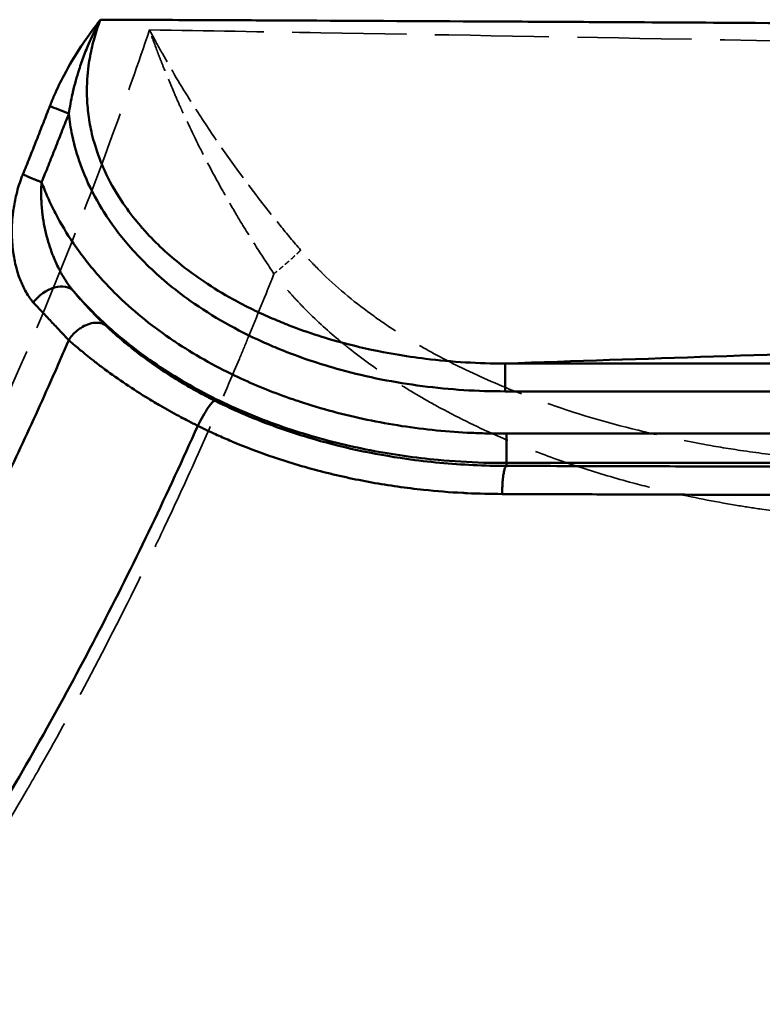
# Model space of a CAD drawing. Header units: millimetres. Extents: x 3367 to 6255, y 2001 to 4216.
# Tile 234 of 256: x 4885 to 4911, y 2892 to 2926. Entities that reach past the tile are written whole.
import ezdxf

# ---------------------------------------------------------------- set-up
doc = ezdxf.new("R2010")
doc.units = ezdxf.units.MM
doc.linetypes.add('DASHED', pattern=[0.2067, 0.1654, -0.0413])
for name, color, linetype, lineweight in [('Sichtbare Kanten(DIN)', 7, 'Continuous', 50), ('Sichtbare tangentiale Kanten(DIN)', 7, 'Continuous', 50), ('Verdeckte tangentiale Kanten(DIN)', 7, 'DASHED', 35)]:
    doc.layers.add(name, color=color, linetype=linetype, lineweight=lineweight)

msp = doc.modelspace()

# ---------------------------------------------------------------- linework, layer by layer
at = {"layer": 'Sichtbare Kanten(DIN)'}
msp.add_open_spline([(4887.0619, 2915.01141), (4887.04155, 2915.03299), (4887.02116, 2915.05452), (4887.00079, 2915.07607), (4886.97449, 2915.10389), (4886.94822, 2915.13174), (4886.92195, 2915.15958), (4886.86944, 2915.21523), (4886.81693, 2915.27084), (4886.76445, 2915.32645), (4886.65956, 2915.43759), (4886.55474, 2915.54873), (4886.44996, 2915.65991), (4886.34519, 2915.77107), (4886.24047, 2915.88226), (4886.13588, 2915.99355), (4886.08354, 2916.04922), (4886.03124, 2916.10492), (4885.97896, 2916.16062), (4885.95281, 2916.18848), (4885.92666, 2916.21635), (4885.90055, 2916.24425), (4885.87442, 2916.27216), (4885.84833, 2916.30012), (4885.82217, 2916.32795)], degree=3, knots=[0, 0, 0, 0, 0.04914168, 0.04914168, 0.04914168, 0.11259783, 0.11259783, 0.11259783, 0.23942762, 0.23942762, 0.23942762, 0.4928783, 0.4928783, 0.4928783, 0.74629863, 0.74629863, 0.74629863, 0.87309468, 0.87309468, 0.87309468, 0.9365312, 0.9365312, 0.9365312, 1, 1, 1, 1], dxfattribs=at)
at = {"layer": 'Sichtbare tangentiale Kanten(DIN)'}
for p, q in [((4929.12306, 2914.1931), (4902.30438, 2914.1931)), ((4902.3044, 2913.21988), (4902.3044, 2914.1931)), ((4929.12306, 2913.21988), (4902.3044, 2913.21988)), ((4902.35048, 2911.7436), (4929.12899, 2911.7436)), ((4929.12899, 2910.71757), (4902.35233, 2910.71757)), ((4902.35233, 2910.71757), (4902.35251, 2910.61628))]:
    msp.add_line(p, q, dxfattribs=at)
for centre, major_axis, ratio, start_param, end_param in [((4887.06619, 2922.94818), (-0.93219, 0.36196), 0.02440307, 0.79087262, 1.58027147), ((4886.46645, 2916.07342), (0.76885, 0.63943), 0.64434653, 0.02282353, 1.90986391), ((4891.72823, 2911.99233), (0.44603, 0.89502), 0.15391024, 0.01776676, 1.61912297)]:
    msp.add_ellipse(centre, major_axis=major_axis, ratio=ratio, start_param=start_param, end_param=end_param, dxfattribs=at)
for points, knots in [([(4886.40407, 2923.18667), (4886.45213, 2923.31026), (4886.60395, 2923.67785), (4886.9502, 2924.39304), (4887.41981, 2925.1758), (4887.86325, 2925.80257), (4888.09399, 2926.10322), (4888.17179, 2926.20213)], [0, 0, 0, 0, 0.11106011, 0.33318034, 0.66653283, 0.88884428, 1, 1, 1, 1]), ([(4887.06619, 2922.922), (4887.10047, 2923.15013), (4887.14368, 2923.38119), (4887.19575, 2923.61309), (4887.20039, 2923.63371), (4887.20509, 2923.65433), (4887.20986, 2923.67497), (4887.2406, 2923.80793), (4887.27427, 2923.94112), (4887.31096, 2924.07427), (4887.34629, 2924.20249), (4887.38435, 2924.33067), (4887.42521, 2924.45858), (4887.47979, 2924.62949), (4887.53936, 2924.79993), (4887.60399, 2924.96952), (4887.63667, 2925.05526), (4887.67064, 2925.14079), (4887.70587, 2925.22608), (4887.71503, 2925.24827), (4887.72427, 2925.27045), (4887.73358, 2925.29261), (4887.77683, 2925.39556), (4887.82167, 2925.49814), (4887.86825, 2925.60011), (4887.91502, 2925.70247), (4887.96353, 2925.80419), (4888.01463, 2925.90474), (4888.06548, 2926.00478), (4888.11888, 2926.10367), (4888.17178, 2926.20207)], [0, 0, 0, 0, 0.75454158, 0.75454158, 0.75454158, 0.8216373, 0.8216373, 0.8216373, 1.25399736, 1.25399736, 1.25399736, 1.67038649, 1.67038649, 1.67038649, 2.226722, 2.226722, 2.226722, 2.50799473, 2.50799473, 2.50799473, 2.58116623, 2.58116623, 2.58116623, 2.92110745, 2.92110745, 2.92110745, 3.26237133, 3.26237133, 3.26237133, 3.60189971, 3.60189971, 3.60189971, 3.60189971]), ([(4902.30438, 2914.1931), (4901.84141, 2914.19206), (4901.37761, 2914.20527), (4900.91526, 2914.23247), (4900.45248, 2914.2597), (4899.99114, 2914.30093), (4899.5316, 2914.3566), (4899.17379, 2914.39995), (4898.81707, 2914.45206), (4898.46207, 2914.51318), (4897.90543, 2914.60903), (4897.3533, 2914.72704), (4896.80794, 2914.8682), (4896.11252, 2915.04821), (4895.42812, 2915.26586), (4894.76081, 2915.52422), (4894.57122, 2915.59762), (4894.38303, 2915.67429), (4894.19639, 2915.75429), (4893.71795, 2915.95936), (4893.24976, 2916.18633), (4892.79639, 2916.43722), (4892.45033, 2916.62873), (4892.11315, 2916.83396), (4891.78631, 2917.05387), (4891.51794, 2917.23445), (4891.25653, 2917.42493), (4891.00383, 2917.62547), (4890.54574, 2917.98901), (4890.1158, 2918.38628), (4889.72694, 2918.81631), (4889.63201, 2918.92129), (4889.53952, 2919.02822), (4889.4497, 2919.13702), (4889.25404, 2919.37405), (4889.07096, 2919.62008), (4888.90254, 2919.87475), (4888.67694, 2920.21588), (4888.47765, 2920.57252), (4888.30956, 2920.94285), (4888.29458, 2920.97586), (4888.27984, 2921.00898), (4888.26535, 2921.04221), (4888.13957, 2921.33073), (4888.0327, 2921.6273), (4887.94699, 2921.92934), (4887.9121, 2922.05231), (4887.88067, 2922.17619), (4887.85289, 2922.3008), (4887.80459, 2922.5175), (4887.76734, 2922.73639), (4887.74146, 2922.95646), (4887.71591, 2923.17377), (4887.70138, 2923.39226), (4887.69796, 2923.61096), (4887.6928, 2923.94181), (4887.71308, 2924.27316), (4887.75753, 2924.60171), (4887.77222, 2924.7103), (4887.78942, 2924.81862), (4887.80917, 2924.92653), (4887.84894, 2925.14376), (4887.89905, 2925.35932), (4887.95917, 2925.57241), (4887.98922, 2925.67894), (4888.02177, 2925.78484), (4888.05759, 2925.88973), (4888.09313, 2925.99382), (4888.13189, 2926.09691), (4888.17091, 2926.19978)], [0.00001944, 0.00001944, 0.00001944, 0.00001944, 1.35842094, 1.35842094, 1.35842094, 2.71808527, 2.71808527, 2.71808527, 3.77673179, 3.77673179, 3.77673179, 5.43672039, 5.43672039, 5.43672039, 7.55346358, 7.55346358, 7.55346358, 8.15487193, 8.15487193, 8.15487193, 9.69659394, 9.69659394, 9.69659394, 10.87341888, 10.87341888, 10.87341888, 11.83972431, 11.83972431, 11.83972431, 13.59143195, 13.59143195, 13.59143195, 14.01906422, 14.01906422, 14.01906422, 14.95061266, 14.95061266, 14.95061266, 16.19840413, 16.19840413, 16.19840413, 16.3096343, 16.3096343, 16.3096343, 17.27551464, 17.27551464, 17.27551464, 17.66876008, 17.66876008, 17.66876008, 18.35262516, 18.35262516, 18.35262516, 19.02788184, 19.02788184, 19.02788184, 20.04939961, 20.04939961, 20.04939961, 20.38704399, 20.38704399, 20.38704399, 21.06672791, 21.06672791, 21.06672791, 21.40650087, 21.40650087, 21.40650087, 21.74367457, 21.74367457, 21.74367457, 21.74367457]), ([(4888.17144, 2926.20201), (4889.28806, 2926.1977), (4890.40442, 2926.19331), (4891.51862, 2926.18861), (4892.37508, 2926.185), (4893.23028, 2926.18122), (4894.08446, 2926.17734), (4894.47467, 2926.17556), (4894.86466, 2926.17376), (4895.25447, 2926.17194), (4897.7425, 2926.16029), (4900.22307, 2926.14769), (4902.69696, 2926.1346), (4903.74003, 2926.12907), (4904.78192, 2926.12346), (4905.82272, 2926.1178), (4907.25267, 2926.11001), (4908.68056, 2926.1021), (4910.10667, 2926.09415), (4912.57307, 2926.0804), (4915.03415, 2926.0665), (4917.4911, 2926.05267), (4919.4196, 2926.04182), (4921.34557, 2926.03101), (4923.26958, 2926.02039), (4923.7991, 2926.01747), (4924.32847, 2926.01456), (4924.8577, 2926.01167), (4927.31225, 2925.99827), (4929.76389, 2925.98525), (4932.2138, 2925.97332), (4933.08803, 2925.96906), (4933.96203, 2925.96494), (4934.83587, 2925.96099), (4936.41315, 2925.95385), (4937.98988, 2925.94727), (4939.56636, 2925.94128), (4939.91423, 2925.93996), (4940.26208, 2925.93866), (4940.60993, 2925.9374)], [0, 0, 0, 0, 0.062821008, 0.062821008, 0.062821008, 0.111110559, 0.111110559, 0.111110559, 0.1331699, 0.1331699, 0.1331699, 0.273966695, 0.273966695, 0.273966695, 0.333331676, 0.333331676, 0.333331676, 0.414892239, 0.414892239, 0.414892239, 0.555947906, 0.555947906, 0.555947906, 0.666665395, 0.666665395, 0.666665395, 0.697136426, 0.697136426, 0.697136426, 0.838459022, 0.838459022, 0.838459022, 0.888888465, 0.888888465, 0.888888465, 0.979914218, 0.979914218, 0.979914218, 0.999999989, 0.999999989, 0.999999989, 0.999999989]), ([(4885.46085, 2920.79877), (4885.53852, 2920.99166), (4885.61618, 2921.18457), (4885.69338, 2921.37766), (4885.77491, 2921.58155), (4885.85594, 2921.78565), (4885.93663, 2921.98988), (4886.01733, 2922.19412), (4886.0977, 2922.39849), (4886.17757, 2922.60305), (4886.25347, 2922.79743), (4886.32893, 2922.99199), (4886.40437, 2923.18655)], [0, 0, 0, 0, 0.2429862, 0.2429862, 0.2429862, 0.4995711, 0.4995711, 0.4995711, 0.75616812, 0.75616812, 0.75616812, 1, 1, 1, 1]), ([(4887.06673, 2922.92176), (4886.991, 2922.72718), (4886.91525, 2922.53261), (4886.83906, 2922.33821), (4886.75861, 2922.13294), (4886.67766, 2921.92786), (4886.59637, 2921.72291), (4886.51509, 2921.51796), (4886.43347, 2921.31314), (4886.35135, 2921.10852), (4886.27331, 2920.91409), (4886.19482, 2920.71984), (4886.1163, 2920.52561)], [29.48939095, 29.48939095, 29.48939095, 29.48939095, 30.11598062, 30.11598062, 30.11598062, 30.77760929, 30.77760929, 30.77760929, 31.43923579, 31.43923579, 31.43923579, 32.06791196, 32.06791196, 32.06791196, 32.06791196]), ([(4902.3044, 2913.21988), (4901.82252, 2913.21988), (4901.34022, 2913.23521), (4900.85786, 2913.26574), (4900.37557, 2913.29627), (4899.89323, 2913.34201), (4899.41237, 2913.40382), (4898.45195, 2913.52728), (4897.49744, 2913.71495), (4896.56137, 2913.97145), (4895.83279, 2914.1711), (4895.11538, 2914.41244), (4894.41673, 2914.69799), (4894.21801, 2914.77921), (4894.02083, 2914.86401), (4893.82535, 2914.95244), (4892.94183, 2915.3521), (4892.09301, 2915.82598), (4891.30312, 2916.38625), (4891.02254, 2916.58526), (4890.7494, 2916.79516), (4890.48556, 2917.01596), (4890.0069, 2917.41655), (4889.55775, 2917.85367), (4889.15048, 2918.32685), (4888.83469, 2918.69375), (4888.54407, 2919.08231), (4888.28542, 2919.49152), (4888.26344, 2919.52629), (4888.24169, 2919.56121), (4888.22018, 2919.59628), (4887.98841, 2919.97409), (4887.78362, 2920.36918), (4887.61302, 2920.77847), (4887.47924, 2921.09946), (4887.36648, 2921.42919), (4887.27711, 2921.76539), (4887.24196, 2921.89759), (4887.21046, 2922.03081), (4887.18273, 2922.1649), (4887.13104, 2922.41478), (4887.09241, 2922.66765), (4887.0662, 2922.9219)], [3.59402268, 3.59402268, 3.59402268, 3.59402268, 5.04834997, 5.04834997, 5.04834997, 6.50248443, 6.50248443, 6.50248443, 9.40686212, 9.40686212, 9.40686212, 11.6674592, 11.6674592, 11.6674592, 12.31044762, 12.31044762, 12.31044762, 15.21652017, 15.21652017, 15.21652017, 16.24878187, 16.24878187, 16.24878187, 18.12156918, 18.12156918, 18.12156918, 19.57370855, 19.57370855, 19.57370855, 19.69710185, 19.69710185, 19.69710185, 21.02654664, 21.02654664, 21.02654664, 22.06915444, 22.06915444, 22.06915444, 22.47910673, 22.47910673, 22.47910673, 23.24306201, 23.24306201, 23.24306201, 23.24306201]), ([(4885.82199, 2916.32826), (4885.80895, 2916.34417), (4885.7959, 2916.3601), (4885.78307, 2916.3763), (4885.77025, 2916.39249), (4885.75765, 2916.40894), (4885.74521, 2916.4256), (4885.73225, 2916.44295), (4885.71947, 2916.46054), (4885.70687, 2916.47835), (4885.69533, 2916.49466), (4885.68393, 2916.51117), (4885.6727, 2916.52786), (4885.6258, 2916.59753), (4885.58164, 2916.67043), (4885.54028, 2916.74608), (4885.52839, 2916.76782), (4885.51673, 2916.78978), (4885.50531, 2916.81196), (4885.43705, 2916.94447), (4885.37706, 2917.08469), (4885.32528, 2917.23119), (4885.3079, 2917.28035), (4885.29145, 2917.3302), (4885.27591, 2917.38072), (4885.23715, 2917.50676), (4885.20408, 2917.63688), (4885.17655, 2917.77018), (4885.16018, 2917.84948), (4885.14576, 2917.92991), (4885.13333, 2918.01135), (4885.1164, 2918.12227), (4885.10314, 2918.235), (4885.0936, 2918.3493), (4885.08434, 2918.4601), (4885.07856, 2918.57238), (4885.07638, 2918.68578), (4885.07195, 2918.91601), (4885.08221, 2919.15097), (4885.10826, 2919.38774), (4885.11508, 2919.44974), (4885.12298, 2919.51187), (4885.13198, 2919.57407), (4885.15736, 2919.74935), (4885.19146, 2919.9251), (4885.23471, 2920.09996), (4885.2424, 2920.13105), (4885.25038, 2920.16211), (4885.25865, 2920.19313), (4885.28596, 2920.29558), (4885.31642, 2920.39757), (4885.35001, 2920.49852), (4885.3579, 2920.52221), (4885.36595, 2920.54586), (4885.37418, 2920.56944), (4885.38351, 2920.59619), (4885.39306, 2920.62286), (4885.40282, 2920.64945), (4885.41202, 2920.67451), (4885.4214, 2920.6995), (4885.43104, 2920.72439), (4885.44068, 2920.7493), (4885.45058, 2920.77412), (4885.46047, 2920.79893)], [0, 0, 0, 0, 0.015648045, 0.015648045, 0.015648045, 0.031289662, 0.031289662, 0.031289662, 0.047589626, 0.047589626, 0.047589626, 0.062520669, 0.062520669, 0.062520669, 0.124856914, 0.124856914, 0.124856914, 0.142768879, 0.142768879, 0.142768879, 0.249787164, 0.249787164, 0.249787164, 0.285692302, 0.285692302, 0.285692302, 0.375280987, 0.375280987, 0.375280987, 0.428573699, 0.428573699, 0.428573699, 0.501147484, 0.501147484, 0.501147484, 0.571506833, 0.571506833, 0.571506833, 0.714354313, 0.714354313, 0.714354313, 0.751763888, 0.751763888, 0.751763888, 0.857198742, 0.857198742, 0.857198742, 0.875944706, 0.875944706, 0.875944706, 0.937863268, 0.937863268, 0.937863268, 0.952399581, 0.952399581, 0.952399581, 0.968893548, 0.968893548, 0.968893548, 0.984439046, 0.984439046, 0.984439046, 0.999999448, 0.999999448, 0.999999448, 0.999999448]), ([(4885.46086, 2920.79876), (4885.47988, 2920.7905), (4885.49973, 2920.78193), (4885.52038, 2920.77307), (4885.54604, 2920.76205), (4885.57294, 2920.75057), (4885.60086, 2920.73873), (4885.61785, 2920.73152), (4885.63522, 2920.72418), (4885.65292, 2920.71672), (4885.68779, 2920.70202), (4885.72391, 2920.68689), (4885.76104, 2920.67142), (4885.79859, 2920.65577), (4885.83717, 2920.63978), (4885.8765, 2920.62356), (4885.89579, 2920.61561), (4885.91525, 2920.6076), (4885.93484, 2920.59956), (4885.96821, 2920.58586), (4886.00195, 2920.57207), (4886.03576, 2920.55831), (4886.06258, 2920.54738), (4886.08946, 2920.53647), (4886.11558, 2920.5259)], [0, 0, 0, 0, 0.111133, 0.111133, 0.111133, 0.24929905, 0.24929905, 0.24929905, 0.333399, 0.333399, 0.333399, 0.49911511, 0.49911511, 0.49911511, 0.66673228, 0.66673228, 0.66673228, 0.74892448, 0.74892448, 0.74892448, 0.88891076, 0.88891076, 0.88891076, 1, 1, 1, 1]), ([(4887.22704, 2916.72259), (4887.21689, 2916.73473), (4887.20674, 2916.74689), (4887.19667, 2916.75918), (4887.18464, 2916.77385), (4887.17273, 2916.7887), (4887.16091, 2916.80367), (4887.13726, 2916.83361), (4887.11395, 2916.86406), (4887.091, 2916.89503), (4887.0451, 2916.95698), (4887.00067, 2917.02099), (4886.95769, 2917.08689), (4886.90287, 2917.17094), (4886.85043, 2917.25806), (4886.80042, 2917.3479), (4886.77202, 2917.39893), (4886.74439, 2917.45085), (4886.71756, 2917.50359), (4886.64348, 2917.64918), (4886.57545, 2917.80102), (4886.51355, 2917.95791), (4886.4965, 2918.00112), (4886.47991, 2918.04472), (4886.4638, 2918.0887), (4886.42139, 2918.20443), (4886.38232, 2918.32252), (4886.34674, 2918.44268), (4886.26637, 2918.71404), (4886.20382, 2918.99604), (4886.16228, 2919.28208), (4886.15309, 2919.3454), (4886.14486, 2919.40891), (4886.13765, 2919.47255), (4886.11775, 2919.64823), (4886.10563, 2919.82488), (4886.10179, 2920.00114), (4886.09987, 2920.08917), (4886.10001, 2920.1771), (4886.10231, 2920.26466), (4886.10345, 2920.30843), (4886.10514, 2920.3521), (4886.10734, 2920.39565), (4886.10843, 2920.41743), (4886.10966, 2920.43918), (4886.11105, 2920.46088), (4886.11244, 2920.4825), (4886.114, 2920.50408), (4886.11556, 2920.52565)], [0.01066471, 0.01066471, 0.01066471, 0.01066471, 0.06550805, 0.06550805, 0.06550805, 0.13101636, 0.13101636, 0.13101636, 0.26203452, 0.26203452, 0.26203452, 0.52409792, 0.52409792, 0.52409792, 0.85835975, 0.85835975, 0.85835975, 1.04821388, 1.04821388, 1.04821388, 1.5723429, 1.5723429, 1.5723429, 1.71671949, 1.71671949, 1.71671949, 2.09672119, 2.09672119, 2.09672119, 2.95484526, 2.95484526, 2.95484526, 3.14480903, 3.14480903, 3.14480903, 3.66921676, 3.66921676, 3.66921676, 3.93112646, 3.93112646, 3.93112646, 4.06203974, 4.06203974, 4.06203974, 4.12750052, 4.12750052, 4.12750052, 4.1927189, 4.1927189, 4.1927189, 4.1927189]), ([(4886.11577, 2920.52538), (4886.1476, 2920.44083), (4886.17968, 2920.35637), (4886.21336, 2920.27246), (4886.25127, 2920.17801), (4886.29121, 2920.08427), (4886.33262, 2919.99112), (4886.41543, 2919.80486), (4886.50414, 2919.62097), (4886.5986, 2919.43975), (4886.78742, 2919.07748), (4886.99918, 2918.72593), (4887.22947, 2918.38768), (4887.38192, 2918.16375), (4887.54249, 2917.94565), (4887.71012, 2917.73332), (4888.04897, 2917.30412), (4888.41831, 2916.89975), (4888.81178, 2916.52105), (4889.40031, 2915.95461), (4890.04275, 2915.44557), (4890.72032, 2914.98904), (4890.73702, 2914.97778), (4890.75375, 2914.96656), (4890.7705, 2914.95537), (4891.4327, 2914.51285), (4892.12765, 2914.12102), (4892.84563, 2913.7767), (4893.43265, 2913.49518), (4894.0351, 2913.24544), (4894.64846, 2913.02547), (4894.80444, 2912.96953), (4894.96112, 2912.91548), (4895.11843, 2912.86331), (4895.89406, 2912.60607), (4896.68508, 2912.39433), (4897.48556, 2912.22696), (4898.28616, 2912.05958), (4899.09622, 2911.93659), (4899.90879, 2911.85649), (4900.31536, 2911.81641), (4900.72256, 2911.78706), (4901.12976, 2911.76836), (4901.33335, 2911.75901), (4901.53695, 2911.75231), (4901.74046, 2911.74812), (4901.8422, 2911.74603), (4901.94392, 2911.74456), (4902.0456, 2911.74391), (4902.14726, 2911.74325), (4902.24888, 2911.74341), (4902.35048, 2911.7436)], [0.00055507, 0.00055507, 0.00055507, 0.00055507, 0.27264389, 0.27264389, 0.27264389, 0.57893469, 0.57893469, 0.57893469, 1.1914062, 1.1914062, 1.1914062, 2.41578002, 2.41578002, 2.41578002, 3.2263213, 3.2263213, 3.2263213, 4.86471431, 4.86471431, 4.86471431, 7.31535109, 7.31535109, 7.31535109, 7.37577492, 7.37577492, 7.37577492, 9.76472956, 9.76472956, 9.76472956, 11.71794592, 11.71794592, 11.71794592, 12.21463297, 12.21463297, 12.21463297, 14.66354652, 14.66354652, 14.66354652, 17.1128237, 17.1128237, 17.1128237, 18.33834211, 18.33834211, 18.33834211, 18.95109573, 18.95109573, 18.95109573, 19.25742755, 19.25742755, 19.25742755, 19.56370851, 19.56370851, 19.56370851, 19.56370851]), ([(4888.37857, 2915.49768), (4888.35852, 2915.51661), (4888.33849, 2915.53556), (4888.31852, 2915.55458), (4888.29275, 2915.57914), (4888.26707, 2915.60383), (4888.24148, 2915.62861), (4888.19034, 2915.67814), (4888.13952, 2915.72806), (4888.08905, 2915.77841), (4887.98828, 2915.87893), (4887.88893, 2915.98111), (4887.79115, 2916.08484), (4887.6935, 2916.18843), (4887.59743, 2916.29356), (4887.50313, 2916.40015), (4887.456, 2916.45342), (4887.4093, 2916.50706), (4887.36305, 2916.56103), (4887.33992, 2916.58801), (4887.3169, 2916.61507), (4887.29403, 2916.64225), (4887.27115, 2916.66943), (4887.24841, 2916.69672), (4887.2257, 2916.72399)], [0, 0, 0, 0, 0.04927558, 0.04927558, 0.04927558, 0.11285696, 0.11285696, 0.11285696, 0.23988686, 0.23988686, 0.23988686, 0.49352035, 0.49352035, 0.49352035, 0.7468015, 0.7468015, 0.7468015, 0.87339434, 0.87339434, 0.87339434, 0.93669345, 0.93669345, 0.93669345, 1, 1, 1, 1]), ([(4887.22613, 2916.72348), (4887.39904, 2916.52184), (4887.93662, 2915.93251), (4889.11478, 2914.84731), (4890.86198, 2913.62109), (4892.99914, 2912.52626), (4895.25219, 2911.70034), (4897.58094, 2911.12283), (4899.69195, 2910.82393), (4901.28773, 2910.72785), (4902.08618, 2910.71708), (4902.35233, 2910.71757)], [0.000040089, 0.000040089, 0.000040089, 0.000040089, 0.047589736, 0.142769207, 0.285608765, 0.428447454, 0.571337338, 0.714212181, 0.857093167, 0.952364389, 1, 1, 1, 1]), ([(4902.30437, 2914.1931), (4904.73635, 2914.27423), (4907.16068, 2914.35563), (4909.57786, 2914.4373), (4912.0776, 2914.52176), (4914.5697, 2914.6065), (4917.05549, 2914.69146), (4919.54128, 2914.77642), (4922.02076, 2914.86161), (4924.49503, 2914.94698), (4926.41704, 2915.0133), (4928.33591, 2915.07973), (4930.2522, 2915.14624), (4930.80283, 2915.16536), (4931.35325, 2915.18448), (4931.90347, 2915.2036), (4934.36851, 2915.28929), (4936.8296, 2915.37513), (4939.28787, 2915.46105), (4941.74616, 2915.54698), (4944.20163, 2915.63301), (4946.65551, 2915.71908), (4947.8825, 2915.76212), (4949.10908, 2915.80518), (4950.33533, 2915.84824), (4951.55388, 2915.89103), (4952.7721, 2915.93383), (4953.99046, 2915.97663)], [38.17046511, 38.17046511, 38.17046511, 38.17046511, 48.26352431, 48.26352431, 48.26352431, 58.70132385, 58.70132385, 58.70132385, 69.13910424, 69.13910424, 69.13910424, 77.24713521, 77.24713521, 77.24713521, 79.57689576, 79.57689576, 79.57689576, 90.01446325, 90.01446325, 90.01446325, 100.45210356, 100.45210356, 100.45210356, 105.67109964, 105.67109964, 105.67109964, 110.85731572, 110.85731572, 110.85731572, 110.85731572]), ([(4888.37778, 2915.49837), (4888.34512, 2915.52689), (4888.30804, 2915.55054), (4888.26694, 2915.56921), (4888.21494, 2915.59283), (4888.15629, 2915.60839), (4888.09335, 2915.61447), (4888.05601, 2915.61807), (4888.01719, 2915.61835), (4887.97748, 2915.61542), (4887.89749, 2915.6095), (4887.81396, 2915.59064), (4887.73005, 2915.55965), (4887.64612, 2915.52865), (4887.56178, 2915.48551), (4887.48024, 2915.43176), (4887.43979, 2915.40509), (4887.40003, 2915.37579), (4887.36158, 2915.34421), (4887.29672, 2915.29093), (4887.23562, 2915.23113), (4887.18083, 2915.16805), (4887.13719, 2915.11782), (4887.0974, 2915.06545), (4887.0619, 2915.01141)], [0.000874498, 0.000874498, 0.000874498, 0.000874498, 0.11111176, 0.11111176, 0.11111176, 0.25060231, 0.25060231, 0.25060231, 0.333335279, 0.333335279, 0.333335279, 0.499982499, 0.499982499, 0.499982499, 0.666668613, 0.666668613, 0.666668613, 0.749364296, 0.749364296, 0.749364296, 0.888889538, 0.888889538, 0.888889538, 1, 1, 1, 1]), ([(4892.17173, 2912.88843), (4892.12374, 2912.9125), (4892.07578, 2912.93657), (4892.02808, 2912.96085), (4891.98033, 2912.98515), (4891.93284, 2913.00967), (4891.88554, 2913.03434), (4891.8115, 2913.07297), (4891.73794, 2913.11199), (4891.66484, 2913.15142), (4891.64463, 2913.16232), (4891.62447, 2913.17325), (4891.60434, 2913.18421), (4891.41872, 2913.28527), (4891.23647, 2913.38888), (4891.05842, 2913.49448), (4890.93756, 2913.56617), (4890.81862, 2913.63878), (4890.70186, 2913.71207), (4890.47385, 2913.85519), (4890.25402, 2914.00096), (4890.04315, 2914.14822), (4889.82738, 2914.29889), (4889.62099, 2914.45113), (4889.42443, 2914.6036), (4889.32923, 2914.67745), (4889.23631, 2914.75136), (4889.14582, 2914.82513), (4889.00666, 2914.93858), (4888.87323, 2915.05168), (4888.74567, 2915.16371), (4888.73037, 2915.17715), (4888.71516, 2915.19058), (4888.70002, 2915.20398), (4888.65184, 2915.24667), (4888.60443, 2915.28926), (4888.55785, 2915.33166), (4888.52718, 2915.35956), (4888.49688, 2915.38738), (4888.46707, 2915.41505), (4888.43723, 2915.44276), (4888.4079, 2915.47031), (4888.37864, 2915.49778)], [0.000040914, 0.000040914, 0.000040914, 0.000040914, 0.031161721, 0.031161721, 0.031161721, 0.062310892, 0.062310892, 0.062310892, 0.111074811, 0.111074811, 0.111074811, 0.124551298, 0.124551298, 0.124551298, 0.248847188, 0.248847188, 0.248847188, 0.333224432, 0.333224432, 0.333224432, 0.497995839, 0.497995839, 0.497995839, 0.666589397, 0.666589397, 0.666589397, 0.748241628, 0.748241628, 0.748241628, 0.873801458, 0.873801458, 0.873801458, 0.888863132, 0.888863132, 0.888863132, 0.936819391, 0.936819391, 0.936819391, 0.968391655, 0.968391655, 0.968391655, 1, 1, 1, 1]), ([(4876.10691, 2894.96363), (4876.17442, 2895.06056), (4876.24193, 2895.15749), (4876.3092, 2895.25459), (4876.37662, 2895.3519), (4876.4438, 2895.44938), (4876.51081, 2895.54699), (4876.64484, 2895.74224), (4876.77816, 2895.93801), (4876.91074, 2896.1343), (4877.17599, 2896.52704), (4877.43826, 2896.9219), (4877.69766, 2897.31877), (4878.21679, 2898.11304), (4878.7244, 2898.91538), (4879.22113, 2899.72527), (4879.55708, 2900.27302), (4879.88805, 2900.82422), (4880.21426, 2901.37872), (4880.85368, 2902.46562), (4881.47444, 2903.5655), (4882.0765, 2904.67555), (4882.68947, 2905.80571), (4883.28306, 2906.94642), (4883.85762, 2908.09484), (4884.13921, 2908.6577), (4884.41634, 2909.22235), (4884.68911, 2909.78877), (4885.10609, 2910.65466), (4885.51288, 2911.52467), (4885.90978, 2912.39887), (4886.10868, 2912.83697), (4886.30511, 2913.27612), (4886.49921, 2913.71626), (4886.59635, 2913.93654), (4886.69291, 2914.15707), (4886.78873, 2914.37792), (4886.88024, 2914.58887), (4886.97108, 2914.80012), (4887.06184, 2915.01138)], [0.000031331, 0.000031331, 0.000031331, 0.000031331, 0.015551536, 0.015551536, 0.015551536, 0.031105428, 0.031105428, 0.031105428, 0.062220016, 0.062220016, 0.062220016, 0.124474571, 0.124474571, 0.124474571, 0.249067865, 0.249067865, 0.249067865, 0.333333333, 0.333333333, 0.333333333, 0.498504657, 0.498504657, 0.498504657, 0.666666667, 0.666666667, 0.666666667, 0.749084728, 0.749084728, 0.749084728, 0.875078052, 0.875078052, 0.875078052, 0.938218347, 0.938218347, 0.938218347, 0.96981805, 0.96981805, 0.96981805, 1, 1, 1, 1]), ([(4891.5689, 2912.01734), (4891.51264, 2912.04533), (4891.45638, 2912.07332), (4891.40039, 2912.10155), (4891.34439, 2912.12979), (4891.28865, 2912.15828), (4891.23311, 2912.18694), (4891.14714, 2912.23132), (4891.06164, 2912.27614), (4890.97667, 2912.32138), (4890.95196, 2912.33454), (4890.9273, 2912.34773), (4890.90268, 2912.36095), (4890.68451, 2912.47817), (4890.4699, 2912.59818), (4890.25971, 2912.72021), (4890.11966, 2912.80151), (4889.98157, 2912.88371), (4889.84569, 2912.96659), (4889.57373, 2913.13247), (4889.31051, 2913.30113), (4889.05701, 2913.47146), (4888.80366, 2913.64169), (4888.56, 2913.81359), (4888.32671, 2913.98608), (4888.21029, 2914.07216), (4888.09645, 2914.15839), (4887.98537, 2914.24456), (4887.81882, 2914.37376), (4887.65849, 2914.50281), (4887.50464, 2914.63078), (4887.48744, 2914.64509), (4887.47033, 2914.65938), (4887.45329, 2914.67365), (4887.39406, 2914.72329), (4887.33579, 2914.77276), (4887.27846, 2914.82204), (4887.24153, 2914.85378), (4887.20499, 2914.88544), (4887.16896, 2914.91698), (4887.13292, 2914.94853), (4887.0974, 2914.97995), (4887.06186, 2915.01138)], [0.000012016, 0.000012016, 0.000012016, 0.000012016, 0.031366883, 0.031366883, 0.031366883, 0.06272078, 0.06272078, 0.06272078, 0.111257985, 0.111257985, 0.111257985, 0.125370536, 0.125370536, 0.125370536, 0.250444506, 0.250444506, 0.250444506, 0.333773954, 0.333773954, 0.333773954, 0.500553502, 0.500553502, 0.500553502, 0.667240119, 0.667240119, 0.667240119, 0.750418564, 0.750418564, 0.750418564, 0.875140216, 0.875140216, 0.875140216, 0.88908004, 0.88908004, 0.88908004, 0.937551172, 0.937551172, 0.937551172, 0.968772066, 0.968772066, 0.968772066, 0.999999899, 0.999999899, 0.999999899, 0.999999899]), ([(4902.35243, 2910.61628), (4901.96291, 2910.61669), (4900.79441, 2910.64405), (4898.46184, 2910.85915), (4895.79044, 2911.43589), (4893.58218, 2912.22595), (4892.52034, 2912.71464), (4892.17176, 2912.88842)], [0.000007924, 0.000007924, 0.000007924, 0.000007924, 0.111143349, 0.333430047, 0.666698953, 0.888899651, 0.999999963, 0.999999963, 0.999999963, 0.999999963]), ([(4891.56899, 2912.0173), (4890.52353, 2909.67142), (4888.3083, 2905.03554), (4884.55331, 2898.2646), (4881.76165, 2893.95195), (4880.28655, 2891.8518)], [0, 0, 0, 0, 0.333333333, 0.666666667, 0.999993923, 0.999993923, 0.999993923, 0.999993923]), ([(4902.19682, 2909.63379), (4901.79015, 2909.63448), (4901.38352, 2909.64434), (4900.97713, 2909.66359), (4900.92628, 2909.666), (4900.87543, 2909.66855), (4900.82458, 2909.67126), (4900.36776, 2909.69554), (4899.91136, 2909.73166), (4899.45619, 2909.77988), (4899.15233, 2909.81208), (4898.84902, 2909.84966), (4898.54656, 2909.89268), (4897.94246, 2909.97861), (4897.34185, 2910.08628), (4896.74593, 2910.21634), (4896.14957, 2910.34649), (4895.55792, 2910.49905), (4894.97289, 2910.67513), (4894.68063, 2910.7631), (4894.38995, 2910.85694), (4894.10134, 2910.95672), (4893.66852, 2911.10636), (4893.24034, 2911.26938), (4892.81814, 2911.44599), (4892.77091, 2911.46574), (4892.72375, 2911.48567), (4892.67667, 2911.50577), (4892.51315, 2911.57557), (4892.35057, 2911.64743), (4892.18897, 2911.72138), (4892.08485, 2911.76903), (4891.98113, 2911.81754), (4891.87782, 2911.86689), (4891.82615, 2911.89157), (4891.77458, 2911.91645), (4891.72314, 2911.94162), (4891.67171, 2911.96678), (4891.6204, 2911.99222), (4891.5691, 2912.01765)], [0, 0, 0, 0, 0.111136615, 0.111136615, 0.111136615, 0.125044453, 0.125044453, 0.125044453, 0.249994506, 0.249994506, 0.249994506, 0.333409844, 0.333409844, 0.333409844, 0.500013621, 0.500013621, 0.500013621, 0.666738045, 0.666738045, 0.666738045, 0.750029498, 0.750029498, 0.750029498, 0.874938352, 0.874938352, 0.874938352, 0.888912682, 0.888912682, 0.888912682, 0.937448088, 0.937448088, 0.937448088, 0.968720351, 0.968720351, 0.968720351, 0.984359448, 0.984359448, 0.984359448, 0.999998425, 0.999998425, 0.999998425, 0.999998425]), ([(4902.35233, 2910.71757), (4902.35226, 2910.71858), (4902.35219, 2910.7247), (4902.35212, 2910.73581), (4902.35204, 2910.74975), (4902.35195, 2910.77167), (4902.35186, 2910.80123), (4902.35181, 2910.81881), (4902.35176, 2910.83909), (4902.35171, 2910.86177), (4902.35161, 2910.90738), (4902.35151, 2910.96265), (4902.3514, 2911.02591), (4902.3513, 2911.08917), (4902.3512, 2911.16044), (4902.3511, 2911.23772), (4902.35105, 2911.27613), (4902.35099, 2911.31604), (4902.35094, 2911.35702), (4902.35086, 2911.42595), (4902.35077, 2911.49792), (4902.35069, 2911.57022), (4902.35062, 2911.62786), (4902.35055, 2911.68579), (4902.35048, 2911.7436)], [0, 0, 0, 0, 0.11111111, 0.11111111, 0.11111111, 0.25047594, 0.25047594, 0.25047594, 0.33333333, 0.33333333, 0.33333333, 0.50000042, 0.50000042, 0.50000042, 0.66666667, 0.66666667, 0.66666667, 0.74952337, 0.74952337, 0.74952337, 0.88888889, 0.88888889, 0.88888889, 1, 1, 1, 1]), ([(4902.35243, 2910.61627), (4902.34359, 2910.61525), (4902.33477, 2910.60943), (4902.32601, 2910.59892), (4902.31501, 2910.58571), (4902.30411, 2910.56499), (4902.29368, 2910.53705), (4902.28745, 2910.52034), (4902.28139, 2910.50105), (4902.27556, 2910.47946), (4902.26389, 2910.43623), (4902.25315, 2910.3838), (4902.24361, 2910.32367), (4902.23405, 2910.26339), (4902.22571, 2910.19535), (4902.21881, 2910.12135), (4902.21539, 2910.08465), (4902.21233, 2910.04648), (4902.20967, 2910.00722), (4902.20519, 2909.94107), (4902.20185, 2909.8718), (4902.19971, 2909.8019), (4902.19799, 2909.74621), (4902.19703, 2909.69005), (4902.19682, 2909.63379)], [0.000343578, 0.000343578, 0.000343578, 0.000343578, 0.11110924, 0.11110924, 0.11110924, 0.25018033, 0.25018033, 0.25018033, 0.333327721, 0.333327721, 0.333327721, 0.499802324, 0.499802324, 0.499802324, 0.666670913, 0.666670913, 0.666670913, 0.749443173, 0.749443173, 0.749443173, 0.888890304, 0.888890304, 0.888890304, 1, 1, 1, 1]), ([(4902.35256, 2910.61629), (4902.93523, 2910.61466), (4903.51791, 2910.61304), (4904.10059, 2910.61141), (4904.63699, 2910.60992), (4905.1732, 2910.60842), (4905.70873, 2910.60692), (4906.83839, 2910.60377), (4907.96502, 2910.60062), (4909.09738, 2910.59747), (4910.20004, 2910.5944), (4911.30808, 2910.59132), (4912.41007, 2910.58826), (4913.56642, 2910.58505), (4914.7177, 2910.58185), (4915.87547, 2910.57863), (4916.43987, 2910.57705), (4917.00584, 2910.57547), (4917.56967, 2910.57389), (4917.6964, 2910.57353), (4917.82303, 2910.57318), (4917.94967, 2910.57282), (4918.38912, 2910.57158), (4918.82659, 2910.57034), (4919.26332, 2910.56911), (4919.82829, 2910.56751), (4920.39219, 2910.56592), (4920.95708, 2910.56433), (4921.51678, 2910.56276), (4922.07798, 2910.56119), (4922.65181, 2910.55963), (4922.93164, 2910.55887), (4923.21414, 2910.55812), (4923.4893, 2910.55738), (4923.77101, 2910.55663), (4924.06245, 2910.55585), (4924.34805, 2910.55507), (4924.92584, 2910.55349), (4925.47676, 2910.55192), (4926.03851, 2910.54995), (4926.15023, 2910.54956), (4926.2624, 2910.54916), (4926.37446, 2910.54874), (4926.82155, 2910.54707), (4927.26738, 2910.54518), (4927.70794, 2910.54307), (4927.8462, 2910.54241), (4927.98395, 2910.54173), (4928.12165, 2910.54102), (4928.53352, 2910.5389), (4928.94039, 2910.53659), (4929.34453, 2910.53408), (4929.88262, 2910.53075), (4930.41586, 2910.52707), (4930.94008, 2910.52308), (4931.46473, 2910.51908), (4931.98034, 2910.51477), (4932.48691, 2910.51014), (4933.49947, 2910.50088), (4934.47591, 2910.49036), (4935.40339, 2910.47868), (4935.6345, 2910.47577), (4935.86257, 2910.47278), (4936.08747, 2910.46973), (4936.76543, 2910.46053), (4937.41499, 2910.45069), (4938.03258, 2910.44027), (4938.06201, 2910.43977), (4938.09137, 2910.43927), (4938.12065, 2910.43877), (4938.9098, 2910.42532), (4939.64615, 2910.41092), (4940.32144, 2910.3957), (4940.56424, 2910.39023), (4940.79915, 2910.38465), (4941.0259, 2910.37897), (4941.45326, 2910.36827), (4941.8517, 2910.35723), (4942.21964, 2910.34588), (4942.78296, 2910.3285), (4943.27481, 2910.31042), (4943.69175, 2910.29183), (4944.10863, 2910.27324), (4944.45063, 2910.25414), (4944.71281, 2910.2347), (4944.97482, 2910.21528), (4945.15712, 2910.19551), (4945.25804, 2910.17563)], [0.00004422, 0.00004422, 0.00004422, 0.00004422, 1.77025685, 1.77025685, 1.77025685, 3.39989687, 3.39989687, 3.39989687, 6.83750659, 6.83750659, 6.83750659, 10.18497141, 10.18497141, 10.18497141, 13.69754535, 13.69754535, 13.69754535, 15.40986648, 15.40986648, 15.40986648, 15.79476479, 15.79476479, 15.79476479, 17.13028967, 17.13028967, 17.13028967, 18.85796018, 18.85796018, 18.85796018, 20.56978266, 20.56978266, 20.56978266, 21.40457971, 21.40457971, 21.40457971, 22.25927749, 22.25927749, 22.25927749, 23.98840646, 23.98840646, 23.98840646, 24.33229837, 24.33229837, 24.33229837, 25.70439039, 25.70439039, 25.70439039, 26.13498386, 26.13498386, 26.13498386, 27.42291512, 27.42291512, 27.42291512, 29.13774412, 29.13774412, 29.13774412, 30.85395494, 30.85395494, 30.85395494, 34.28435251, 34.28435251, 34.28435251, 35.13915498, 35.13915498, 35.13915498, 37.71591017, 37.71591017, 37.71591017, 37.83869908, 37.83869908, 37.83869908, 41.14761036, 41.14761036, 41.14761036, 42.33733713, 42.33733713, 42.33733713, 44.57955219, 44.57955219, 44.57955219, 48.01236169, 48.01236169, 48.01236169, 51.44460945, 51.44460945, 51.44460945, 54.87444506, 54.87444506, 54.87444506, 54.87444506]), ([(4944.26185, 2909.17578), (4944.22485, 2909.18348), (4944.07873, 2909.20654), (4943.57609, 2909.25222), (4942.44945, 2909.31083), (4940.59918, 2909.37208), (4938.21848, 2909.42692), (4935.84462, 2909.46602), (4933.75478, 2909.49265), (4932.10078, 2909.51022), (4930.37273, 2909.52526), (4928.88038, 2909.53552), (4927.66178, 2909.54241), (4926.73679, 2909.54678), (4925.95814, 2909.54999), (4925.33151, 2909.5522), (4924.70215, 2909.55323), (4923.91519, 2909.55747), (4922.65618, 2909.56086), (4921.08238, 2909.56665), (4919.19384, 2909.57347), (4916.67577, 2909.58271), (4913.52819, 2909.59375), (4909.75107, 2909.60701), (4906.39363, 2909.61893), (4903.87555, 2909.62785), (4902.6165, 2909.63231), (4902.19682, 2909.63379)], [0, 0, 0, 0, 0.02379308, 0.07137925, 0.1427583, 0.2141372, 0.2855161, 0.35689488, 0.39261534, 0.4283357, 0.4640561, 0.49977639, 0.51764043, 0.53550447, 0.55336851, 0.56230098, 0.57123329, 0.58909878, 0.60696405, 0.64269459, 0.67842513, 0.71415567, 0.78561675, 0.85707784, 0.92853892, 0.97617964, 1, 1, 1, 1])]:
    msp.add_open_spline(points, degree=3, knots=knots, dxfattribs=at)
msp.add_open_spline([(4888.17145, 2926.2012), (4888.1715, 2926.20134), (4888.17156, 2926.20149), (4888.17162, 2926.20163)], degree=3, dxfattribs=at)
at = {"layer": 'Verdeckte tangentiale Kanten(DIN)', "ltscale": 0.001055}
msp.add_open_spline([(4888.17091, 2926.19978), (4888.17109, 2926.20025), (4888.17127, 2926.20072), (4888.17145, 2926.2012)], degree=3, dxfattribs=at)
at = {"layer": 'Verdeckte tangentiale Kanten(DIN)', "ltscale": 0.000255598}
msp.add_open_spline([(4888.17162, 2926.20163), (4888.17167, 2926.20178), (4888.17173, 2926.20192), (4888.17178, 2926.20207)], degree=3, dxfattribs=at)
at = {"layer": 'Verdeckte tangentiale Kanten(DIN)', "ltscale": 21.574083}
msp.add_open_spline([(4875.41737, 2895.82473), (4876.11651, 2896.84462), (4878.15173, 2899.94761), (4881.86507, 2906.39077), (4885.55041, 2914.2423), (4888.2543, 2921.16675), (4889.48657, 2924.67125), (4889.88494, 2925.84365)], degree=3, knots=[0.000004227, 0.000004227, 0.000004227, 0.000004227, 0.111092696, 0.333278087, 0.666617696, 0.888872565, 0.999999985, 0.999999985, 0.999999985, 0.999999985], dxfattribs=at)
at = {"layer": 'Verdeckte tangentiale Kanten(DIN)', "ltscale": 24.099863}
msp.add_open_spline([(4889.88494, 2925.84365), (4891.88349, 2925.81191), (4897.86367, 2925.71521), (4909.74132, 2925.50382), (4923.48534, 2925.23712), (4935.22581, 2925.03979), (4941.09353, 2924.94854), (4943.04975, 2924.91858)], degree=3, knots=[0.000000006, 0.000000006, 0.000000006, 0.000000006, 0.111110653, 0.333331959, 0.66666567, 0.888888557, 1, 1, 1, 1], dxfattribs=at)
at = {"layer": 'Verdeckte tangentiale Kanten(DIN)', "ltscale": 7.803089}
msp.add_open_spline([(4894.22969, 2917.32936), (4894.01784, 2917.64051), (4893.81128, 2917.95378), (4893.61004, 2918.26879), (4893.3809, 2918.62746), (4893.1586, 2918.98841), (4892.94364, 2919.35035), (4892.78102, 2919.62416), (4892.62259, 2919.89853), (4892.46845, 2920.17297), (4892.45938, 2920.18912), (4892.45033, 2920.20527), (4892.44129, 2920.22141), (4892.20795, 2920.63825), (4891.98454, 2921.05519), (4891.77115, 2921.47148), (4891.50329, 2921.99401), (4891.25122, 2922.51551), (4891.01506, 2923.03459), (4890.99794, 2923.07223), (4890.9809, 2923.10986), (4890.96394, 2923.14747), (4890.88819, 2923.31551), (4890.81413, 2923.48327), (4890.74177, 2923.65069), (4890.61354, 2923.94741), (4890.49067, 2924.24304), (4890.37334, 2924.53718), (4890.32269, 2924.66415), (4890.27307, 2924.79085), (4890.22448, 2924.91725), (4890.18612, 2925.01703), (4890.14842, 2925.11662), (4890.11135, 2925.21602), (4890.03299, 2925.42611), (4889.95748, 2925.63534), (4889.885, 2925.84363)], degree=3, knots=[0, 0, 0, 0, 0.111079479, 0.111079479, 0.111079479, 0.237556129, 0.237556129, 0.237556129, 0.333238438, 0.333238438, 0.333238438, 0.33886735, 0.33886735, 0.33886735, 0.484190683, 0.484190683, 0.484190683, 0.666604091, 0.666604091, 0.666604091, 0.679831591, 0.679831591, 0.679831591, 0.738924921, 0.738924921, 0.738924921, 0.843656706, 0.843656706, 0.843656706, 0.88886803, 0.88886803, 0.88886803, 0.924560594, 0.924560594, 0.924560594, 0.999999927, 0.999999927, 0.999999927, 0.999999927], dxfattribs=at)
at = {"layer": 'Verdeckte tangentiale Kanten(DIN)', "ltscale": 7.812333}
msp.add_open_spline([(4895.16049, 2918.15289), (4894.91747, 2918.43721), (4894.67935, 2918.72323), (4894.44608, 2919.01048), (4893.97953, 2919.58498), (4893.5324, 2920.16443), (4893.10716, 2920.7424), (4892.469, 2921.60975), (4891.87969, 2922.47362), (4891.34103, 2923.3267), (4890.9819, 2923.89545), (4890.64543, 2924.45942), (4890.33378, 2925.01549), (4890.17795, 2925.29352), (4890.02832, 2925.56958), (4889.88503, 2925.84362)], degree=3, knots=[0, 0, 0, 0, 0.111074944, 0.111074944, 0.111074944, 0.333224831, 0.333224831, 0.333224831, 0.666601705, 0.666601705, 0.666601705, 0.888867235, 0.888867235, 0.888867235, 0.999999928, 0.999999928, 0.999999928, 0.999999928], dxfattribs=at)
at = {"layer": 'Verdeckte tangentiale Kanten(DIN)', "ltscale": 1.082363}
msp.add_open_spline([(4895.16049, 2918.15289), (4895.06293, 2918.05397), (4894.95035, 2917.94569), (4894.82425, 2917.82977), (4894.68671, 2917.70808), (4894.54007, 2917.58267), (4894.38681, 2917.45578), (4894.22969, 2917.32936)], degree=7, dxfattribs=at)
at = {"layer": 'Verdeckte tangentiale Kanten(DIN)', "ltscale": 23.833374}
msp.add_open_spline([(4917.36227, 2910.68563), (4916.98109, 2910.68263), (4916.59989, 2910.68446), (4916.21874, 2910.69109), (4915.45644, 2910.70435), (4914.69431, 2910.73679), (4913.93353, 2910.78873), (4913.36539, 2910.82751), (4912.79799, 2910.87718), (4912.23179, 2910.9381), (4911.66075, 2910.99954), (4911.09093, 2911.07243), (4910.52273, 2911.15716), (4910.06257, 2911.22579), (4909.60349, 2911.30218), (4909.14583, 2911.38659), (4908.51613, 2911.50274), (4907.88913, 2911.63405), (4907.26584, 2911.78136), (4907.22822, 2911.79025), (4907.19062, 2911.79919), (4907.15304, 2911.8082), (4906.04003, 2912.07489), (4904.93892, 2912.39239), (4903.85703, 2912.76922), (4903.46981, 2912.90409), (4903.0851, 2913.04658), (4902.70351, 2913.19721), (4902.0192, 2913.46733), (4901.34484, 2913.76359), (4900.68444, 2914.08891), (4900.1699, 2914.34237), (4899.66379, 2914.61352), (4899.1693, 2914.90449), (4899.04323, 2914.97867), (4898.91791, 2915.05414), (4898.7934, 2915.13098), (4898.67852, 2915.20187), (4898.56432, 2915.27392), (4898.45084, 2915.3472), (4898.20492, 2915.50598), (4897.96235, 2915.6705), (4897.72353, 2915.8414), (4897.10015, 2916.2875), (4896.50227, 2916.77711), (4895.95082, 2917.31321), (4895.89057, 2917.37178), (4895.83087, 2917.43091), (4895.77176, 2917.4906), (4895.56034, 2917.70407), (4895.35631, 2917.92475), (4895.16069, 2918.15293)], degree=3, knots=[0, 0, 0, 0, 0.04763854, 0.04763854, 0.04763854, 0.14291563, 0.14291563, 0.14291563, 0.21406699, 0.21406699, 0.21406699, 0.28582581, 0.28582581, 0.28582581, 0.34394099, 0.34394099, 0.34394099, 0.42390388, 0.42390388, 0.42390388, 0.42872947, 0.42872947, 0.42872947, 0.57162355, 0.57162355, 0.57162355, 0.62276641, 0.62276641, 0.62276641, 0.71448247, 0.71448247, 0.71448247, 0.78594115, 0.78594115, 0.78594115, 0.80415937, 0.80415937, 0.80415937, 0.82096785, 0.82096785, 0.82096785, 0.8573905, 0.8573905, 0.8573905, 0.9524635, 0.9524635, 0.9524635, 0.9628513, 0.9628513, 0.9628513, 1, 1, 1, 1], dxfattribs=at)
at = {"layer": 'Verdeckte tangentiale Kanten(DIN)', "ltscale": 27.968115}
msp.add_open_spline([(4894.22968, 2917.3293), (4893.93537, 2916.58447), (4893.6355, 2915.84186), (4893.32989, 2915.10158), (4893.22735, 2914.85322), (4893.12417, 2914.60513), (4893.02033, 2914.3573), (4892.55481, 2913.24626), (4892.07614, 2912.14061), (4891.5836, 2911.04118), (4891.20147, 2910.18819), (4890.81098, 2909.33895), (4890.41184, 2908.49388), (4890.18215, 2908.0076), (4889.9496, 2907.5227), (4889.71413, 2907.03926), (4889.06991, 2905.71666), (4888.40376, 2904.4049), (4887.71439, 2903.10545), (4887.15233, 2902.04599), (4886.57484, 2900.99471), (4885.98121, 2899.95249), (4885.84745, 2899.71763), (4885.71286, 2899.48324), (4885.57745, 2899.24932), (4884.84168, 2897.97825), (4884.08156, 2896.72115), (4883.29647, 2895.48038), (4883.08278, 2895.14266), (4882.86724, 2894.80615), (4882.64983, 2894.4709), (4882.46781, 2894.19023), (4882.28449, 2893.91045), (4882.09983, 2893.63158), (4881.89716, 2893.32551), (4881.69289, 2893.02053), (4881.48709, 2892.71661), (4881.38417, 2892.56463), (4881.28087, 2892.41292), (4881.17706, 2892.26156), (4881.07323, 2892.11019), (4880.9689, 2891.95916), (4880.86457, 2891.80815)], degree=3, knots=[0.000000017, 0.000000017, 0.000000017, 0.000000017, 0.083204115, 0.083204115, 0.083204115, 0.11111864, 0.11111864, 0.11111864, 0.236263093, 0.236263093, 0.236263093, 0.33335592, 0.33335592, 0.33335592, 0.389226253, 0.389226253, 0.389226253, 0.542074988, 0.542074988, 0.542074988, 0.666694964, 0.666694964, 0.666694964, 0.694776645, 0.694776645, 0.694776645, 0.847365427, 0.847365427, 0.847365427, 0.888898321, 0.888898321, 0.888898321, 0.923669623, 0.923669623, 0.923669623, 0.961832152, 0.961832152, 0.961832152, 0.980915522, 0.980915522, 0.980915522, 0.999999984, 0.999999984, 0.999999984, 0.999999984], dxfattribs=at)
at = {"layer": 'Verdeckte tangentiale Kanten(DIN)', "ltscale": 25.233158}
msp.add_open_spline([(4917.67624, 2908.67618), (4917.542, 2908.67558), (4917.40776, 2908.67498), (4917.27351, 2908.67513), (4917.13925, 2908.67529), (4917.00499, 2908.67619), (4916.87072, 2908.67767), (4916.60219, 2908.68063), (4916.33366, 2908.68588), (4916.06518, 2908.69359), (4915.52826, 2908.709), (4914.99153, 2908.73425), (4914.45547, 2908.76951), (4914.3036, 2908.7795), (4914.1518, 2908.79029), (4914.00006, 2908.8019), (4913.0808, 2908.87218), (4912.16393, 2908.97218), (4911.25153, 2909.10349), (4910.95013, 2909.14687), (4910.64922, 2909.19367), (4910.34887, 2909.24393), (4909.59089, 2909.37077), (4908.83657, 2909.51982), (4908.08733, 2909.6915), (4907.641, 2909.79377), (4907.19647, 2909.90407), (4906.75412, 2910.02259), (4906.16021, 2910.18173), (4905.57038, 2910.3559), (4904.98546, 2910.54569), (4904.40351, 2910.73452), (4903.82642, 2910.9388), (4903.25575, 2911.16013), (4902.82583, 2911.32686), (4902.39955, 2911.50324), (4901.97771, 2911.68982), (4901.27705, 2911.99974), (4900.58865, 2912.33782), (4899.91675, 2912.70627), (4899.64646, 2912.85448), (4899.37893, 2913.00767), (4899.11439, 2913.16595), (4898.85193, 2913.32299), (4898.59241, 2913.48505), (4898.33645, 2913.65241), (4897.82257, 2913.9884), (4897.32282, 2914.34585), (4896.8406, 2914.72889), (4896.71824, 2914.82608), (4896.59703, 2914.92492), (4896.47708, 2915.02542), (4896.06571, 2915.37008), (4895.66929, 2915.73427), (4895.29351, 2916.1179), (4895.20421, 2916.20907), (4895.11606, 2916.30134), (4895.02912, 2916.39466), (4894.93297, 2916.49787), (4894.83832, 2916.60236), (4894.74516, 2916.70814), (4894.6563, 2916.80905), (4894.5688, 2916.91112), (4894.48316, 2917.01479), (4894.39743, 2917.11857), (4894.31357, 2917.22395), (4894.22975, 2917.32928)], degree=3, knots=[0.000000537, 0.000000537, 0.000000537, 0.000000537, 0.015647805, 0.015647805, 0.015647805, 0.031297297, 0.031297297, 0.031297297, 0.062596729, 0.062596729, 0.062596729, 0.125188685, 0.125188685, 0.125188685, 0.14292013, 0.14292013, 0.14292013, 0.250337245, 0.250337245, 0.250337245, 0.28582187, 0.28582187, 0.28582187, 0.375374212, 0.375374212, 0.375374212, 0.428721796, 0.428721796, 0.428721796, 0.500347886, 0.500347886, 0.500347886, 0.571610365, 0.571610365, 0.571610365, 0.625295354, 0.625295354, 0.625295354, 0.714463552, 0.714463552, 0.714463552, 0.750333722, 0.750333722, 0.750333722, 0.785922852, 0.785922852, 0.785922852, 0.857373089, 0.857373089, 0.857373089, 0.875503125, 0.875503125, 0.875503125, 0.937680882, 0.937680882, 0.937680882, 0.952457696, 0.952457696, 0.952457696, 0.968800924, 0.968800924, 0.968800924, 0.984391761, 0.984391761, 0.984391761, 1, 1, 1, 1], dxfattribs=at)
at = {"layer": 'Verdeckte tangentiale Kanten(DIN)', "ltscale": 0.001086}
msp.add_open_spline([(4888.37856, 2915.49769), (4888.3783, 2915.49791), (4888.37804, 2915.49814), (4888.37778, 2915.49837)], degree=3, dxfattribs=at)
at = {"layer": 'Verdeckte tangentiale Kanten(DIN)', "ltscale": 0.000297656}
msp.add_open_spline([(4902.35251, 2910.61628), (4902.35248, 2910.61627), (4902.35246, 2910.61627), (4902.35243, 2910.61627)], degree=3, dxfattribs=at)

doc.saveas('drawing.dxf')
